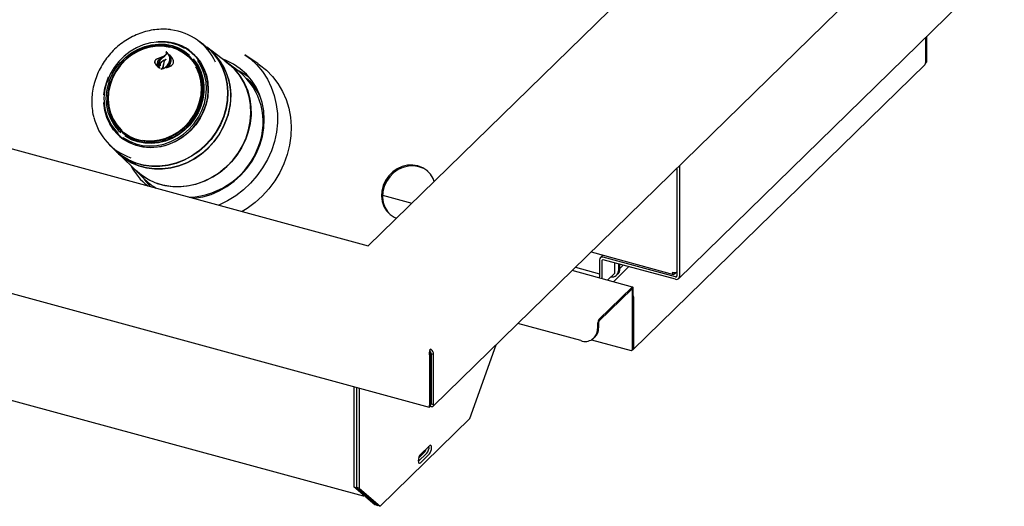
# Model space of a CAD drawing. Header units: inches. Extents: x 38 to 161, y 20 to 119.
# Tile 14 of 28: x 131.06 to 146.52, y 78.56 to 86.2. Entities that reach past the tile are written whole.
import ezdxf

# ---------------------------------------------------------------- set-up
doc = ezdxf.new("R2010")
doc.units = ezdxf.units.IN
doc.header["$LTSCALE"] = 12
doc.header["$MEASUREMENT"] = 0

msp = doc.modelspace()

# ---------------------------------------------------------------- linework, layer by layer
at = {"color": 7, "linetype": 'Continuous', "lineweight": 25}
for p, q in [((136.5305, 82.6495), (146.6112, 92.4885)), ((137.5489, 80.134), (149.8121, 92.1033)), ((141.4005, 82.1342), (145.8248, 86.4525)), ((133.3842, 85.8415), (133.3949, 85.8328)), ((133.9503, 85.8027), (133.8537, 85.8732)), ((145.2802, 85.9209), (145.2802, 85.5194)), ((145.283, 85.5221), (145.283, 85.9237)), ((145.297, 85.5358), (145.297, 85.9373)), ((133.3497, 85.647), (133.3212, 85.6182)), ((133.3231, 85.6169), (133.3519, 85.6448)), ((133.3754, 85.6771), (133.3706, 85.6812)), ((133.4101, 85.6456), (133.4028, 85.6521)), ((133.4233, 85.6359), (133.4168, 85.6425)), ((133.6791, 85.6449), (133.6553, 85.6623)), ((133.7185, 85.7101), (133.7091, 85.7169)), ((134.013, 85.7542), (133.9938, 85.7688)), ((134.3229, 85.5159), (134.0587, 85.717)), ((134.7939, 85.5123), (134.5905, 85.6485)), ((133.1825, 85.5107), (133.2465, 85.4455)), ((133.2856, 85.6113), (133.2041, 85.5771)), ((133.2483, 85.4471), (133.2276, 85.4883)), ((133.2306, 85.4886), (133.2554, 85.4395)), ((133.2518, 85.5837), (133.2862, 85.6094)), ((133.2549, 85.4835), (133.2558, 85.4827)), ((133.3067, 85.615), (133.2862, 85.6079)), ((133.2896, 85.6085), (133.2866, 85.6111)), ((133.3102, 85.4649), (133.3141, 85.4971)), ((133.3151, 85.4984), (133.3116, 85.4656)), ((133.3186, 85.5252), (133.3151, 85.4984)), ((134.5058, 85.3792), (134.3244, 85.5173)), ((140.6834, 81.017), (145.2702, 85.4938)), ((145.297, 85.5358), (145.283, 85.5221)), ((126.4482, 85.3897), (136.5305, 82.6495)), ((133.2251, 85.4618), (133.2314, 85.4564)), ((133.2884, 85.4263), (133.2887, 85.426)), ((133.3621, 85.4422), (133.4397, 85.4744)), ((133.3705, 85.4482), (133.3715, 85.4474)), ((133.3716, 85.448), (133.4369, 85.4777)), ((132.4286, 85.236), (132.4541, 85.3002)), ((134.6804, 85.2242), (134.6192, 85.2768)), ((132.5876, 84.4139), (132.5958, 84.4056)), ((132.6337, 84.4752), (132.6544, 84.4542)), ((132.4547, 84.2475), (132.5387, 84.1626)), ((132.5787, 84.1246), (132.596, 84.1078)), ((123.2793, 83.9813), (137.4877, 80.1197)), ((132.6396, 84.0682), (132.8778, 83.8368)), ((132.8767, 83.8352), (133.0403, 83.6763)), ((141.3731, 83.8666), (141.3731, 82.1783)), ((141.4134, 83.9059), (141.4134, 82.1673)), ((133.1591, 83.5789), (133.1815, 83.5597)), ((133.1846, 83.5588), (133.1607, 83.5778)), ((136.7521, 83.4432), (137.2149, 83.3175)), ((140.0274, 82.5531), (141.3224, 82.2011)), ((140.1579, 82.4283), (140.1579, 82.1619)), ((140.2131, 82.5026), (140.1708, 82.4614)), ((140.1982, 82.4174), (140.1982, 82.1509)), ((141.3519, 82.1635), (140.2195, 82.4712)), ((141.3519, 82.1244), (140.2195, 82.4322)), ((140.6796, 82.0035), (139.729, 82.2618)), ((139.7825, 82.3141), (140.1579, 82.2121)), ((140.3783, 82.0854), (140.6216, 82.3229)), ((140.4026, 82.2219), (140.4026, 82.3824)), ((140.4569, 82.3676), (140.4569, 82.2594)), ((140.4782, 82.2802), (140.4782, 82.3618)), ((140.4782, 82.2956), (140.5313, 82.3474)), ((141.3406, 82.2086), (141.368, 82.2353)), ((140.1586, 82.1451), (140.1579, 82.1619)), ((140.1982, 82.1509), (140.1989, 82.1341)), ((140.4026, 82.2219), (140.2879, 82.1099)), ((140.429, 82.1881), (140.4503, 82.2089)), ((140.6655, 81.9977), (140.1558, 81.5002)), ((140.6655, 81.9719), (140.1558, 81.4745)), ((140.6767, 81.0263), (140.6767, 81.9623)), ((140.6907, 81.0399), (140.6907, 81.976)), ((140.6907, 81.8499), (140.6927, 81.8493)), ((140.6935, 81.8501), (140.6927, 81.8493)), ((140.6935, 81.8501), (140.6935, 81.0427)), ((126.5351, 81.4215), (136.4519, 78.7263)), ((139.8653, 81.162), (138.8773, 81.4306)), ((140.1306, 81.4294), (140.1306, 81.3471)), ((140.1446, 81.443), (140.1446, 81.3607)), ((140.036, 81.1759), (140.6581, 81.0068)), ((140.0749, 81.2045), (140.0889, 81.2181)), ((137.504, 80.9935), (137.504, 81.0278)), ((138.1244, 79.9389), (138.5364, 81.0979)), ((140.6907, 81.0399), (140.6767, 81.0263)), ((137.489, 80.9317), (137.5103, 80.9525)), ((137.489, 80.9317), (137.489, 80.151)), ((137.504, 80.9854), (137.504, 80.9935)), ((137.5103, 80.9525), (137.5103, 80.1718)), ((137.5563, 80.9424), (137.516, 80.9534)), ((137.516, 80.9534), (137.516, 80.1727)), ((137.5563, 80.1617), (137.5563, 80.9424)), ((137.516, 80.5984), (137.5103, 80.5928)), ((136.3052, 80.4411), (136.3052, 78.8673)), ((136.3455, 80.4302), (136.3455, 78.8563)), ((136.3858, 80.4192), (136.3858, 78.8453)), ((137.5103, 80.1718), (137.489, 80.151)), ((137.4965, 80.1298), (137.4965, 80.1526)), ((137.4965, 80.1508), (137.508, 80.1317)), ((137.5103, 80.1718), (137.5069, 80.1685)), ((137.508, 80.1317), (137.508, 80.1695)), ((137.516, 80.1727), (137.5563, 80.1617)), ((136.7143, 78.5626), (138.1244, 79.9389)), ((137.4893, 79.512), (137.3493, 79.3753)), ((137.3152, 79.2637), (137.449, 79.3944)), ((137.449, 79.3943), (137.3152, 79.2637)), ((137.4087, 79.4053), (137.3205, 79.3192)), ((137.4893, 79.3834), (137.3493, 79.2467)), ((136.3052, 78.8673), (136.3455, 78.8563)), ((136.4474, 78.7448), (136.3052, 78.8673)), ((136.3858, 78.8453), (136.3455, 78.8563)), ((136.3455, 78.8563), (136.674, 78.5736)), ((136.3455, 78.8563), (136.4877, 78.7339)), ((136.3858, 78.8453), (136.7143, 78.5626)), ((136.4877, 78.7339), (136.4474, 78.7448)), ((136.4701, 78.7386), (136.4701, 78.7338)), ((136.4914, 78.7075), (136.4914, 78.707)), ((136.4914, 78.707), (136.5317, 78.696)), ((136.6336, 78.5846), (136.4914, 78.707)), ((136.5317, 78.696), (136.674, 78.5736)), ((136.674, 78.5736), (136.6336, 78.5846)), ((136.7143, 78.5626), (136.674, 78.5736))]:
    msp.add_line(p, q, dxfattribs=at)
at = {"color": 7, "linetype": 'Continuous', "lineweight": 25, "flags": 128}
for points in [[(133.201, 85.8518), (133.2331, 85.8544), (133.3469, 85.8534), (133.4577, 85.8361), (133.5634, 85.8031), (133.6621, 85.7549), (133.7517, 85.6924), (133.8305, 85.6168), (133.8971, 85.5298), (133.95, 85.4328), (133.9882, 85.3279), (134.0111, 85.217), (134.0182, 85.1023), (134.0093, 84.9861), (133.9846, 84.8706), (133.9446, 84.7581), (133.89, 84.6507), (133.822, 84.5506), (133.7419, 84.4596), (133.6511, 84.3797), (133.5515, 84.3122), (133.4451, 84.2585), (133.3338, 84.2198), (133.2199, 84.1966), (133.1056, 84.1896), (132.993, 84.1987), (132.8845, 84.2239), (132.782, 84.2647), (132.6877, 84.3202), (132.6032, 84.3893), (132.5304, 84.4708), (132.4705, 84.5631), (132.4248, 84.6643), (132.3942, 84.7725), (132.3792, 84.8855), (132.3786, 84.8962)], [(133.6513, 85.7436), (133.6411, 85.7497), (133.5445, 85.797), (133.4409, 85.8294), (133.3323, 85.8462), (133.221, 85.8473), (133.1089, 85.8324), (132.9983, 85.802), (132.8915, 85.7567), (132.7903, 85.6972), (132.6969, 85.6248), (132.613, 85.5409), (132.5402, 85.4471), (132.48, 85.3452), (132.4336, 85.2372)], [(132.483, 85.223), (132.4523, 85.1133), (132.4372, 85.0018), (132.4381, 84.8909), (132.4549, 84.7831), (132.4874, 84.6805), (132.5349, 84.5854), (132.5962, 84.4999), (132.6701, 84.4256), (132.7551, 84.3643), (132.8493, 84.3172), (132.9507, 84.2853), (133.0572, 84.2693), (133.1665, 84.2696), (133.2762, 84.2861), (133.384, 84.3185), (133.4876, 84.366), (133.5849, 84.4278), (133.6737, 84.5024), (133.7521, 84.5883), (133.8185, 84.6837), (133.8715, 84.7864), (133.9099, 84.8944), (133.9329, 85.0053), (133.94, 85.1168), (133.9311, 85.2264), (133.9063, 85.3319), (133.8663, 85.431), (133.8117, 85.5215), (133.7439, 85.6017), (133.6642, 85.6696), (133.5744, 85.724), (133.4763, 85.7636), (133.3721, 85.7876), (133.264, 85.7955), (133.1542, 85.7871), (133.0451, 85.7626), (132.9391, 85.7225), (132.8384, 85.6677), (132.7451, 85.5993), (132.6613, 85.5188), (132.5887, 85.428), (132.5288, 85.3286), (132.483, 85.223)], [(132.4632, 85.231), (132.5087, 85.3366), (132.5681, 85.436), (132.6399, 85.5273), (132.7228, 85.6086), (132.8151, 85.6782), (132.9149, 85.7347), (133.0201, 85.777), (133.1287, 85.8041), (133.2384, 85.8156), (133.3469, 85.8113), (133.4522, 85.7911), (133.5519, 85.7556), (133.6442, 85.7054), (133.7257, 85.6428)], [(133.9503, 85.8027), (134.0304, 85.7367), (134.1143, 85.6471), (134.1853, 85.5463), (134.2424, 85.4359), (134.2845, 85.3176), (134.3111, 85.1932), (134.3218, 85.0649), (134.3162, 84.9345), (134.2947, 84.8042), (134.2574, 84.6759), (134.2049, 84.5518), (134.1382, 84.4337), (134.0582, 84.3235), (133.9662, 84.2231), (133.8637, 84.1339), (133.7523, 84.0573), (133.6337, 83.9946), (133.5098, 83.9468), (133.3825, 83.9146), (133.2539, 83.8984), (133.1261, 83.8987), (133.0009, 83.9154), (132.8804, 83.9481), (132.7665, 83.9964), (132.661, 84.0596), (132.5655, 84.1366), (132.5387, 84.1626)], [(133.4423, 85.7642), (133.5406, 85.729), (133.6313, 85.6789), (133.7125, 85.6152), (133.7824, 85.5391), (133.8395, 85.4523), (133.8826, 85.3565), (133.9109, 85.254), (133.9236, 85.1468), (133.9205, 85.0372), (133.9017, 84.9276), (133.8676, 84.8202), (133.8189, 84.7175), (133.7567, 84.6215), (133.6822, 84.5344), (133.5971, 84.4579), (133.5032, 84.3938), (133.4025, 84.3433), (133.2971, 84.3076), (133.1892, 84.2873), (133.0812, 84.2831), (132.9754, 84.2948), (132.8741, 84.3224), (132.7793, 84.3651), (132.6931, 84.4222), (132.6174, 84.4923), (132.5537, 84.574), (132.5034, 84.6655), (132.4677, 84.7649), (132.4472, 84.8701), (132.4423, 84.9787), (132.4533, 85.0886), (132.4798, 85.1974), (132.5213, 85.3027), (132.5769, 85.4023), (132.6454, 85.4941), (132.7254, 85.5762), (132.8152, 85.6467), (132.9128, 85.7041), (133.0161, 85.7473), (133.123, 85.7754), (133.2312, 85.7877), (133.3384, 85.7839), (133.4423, 85.7642)], [(133.4161, 85.7634), (133.3296, 85.7783), (133.2212, 85.7816), (133.1119, 85.7682), (133.004, 85.7385), (132.9001, 85.6933), (132.8024, 85.6334), (132.7131, 85.5602), (132.6342, 85.4754), (132.5674, 85.3809), (132.5144, 85.2787), (132.4761, 85.1712), (132.4536, 85.0607), (132.4473, 84.9497), (132.4573, 84.8408), (132.4834, 84.7363), (132.5251, 84.6385), (132.5813, 84.5497), (132.651, 84.4718), (132.6594, 84.464)], [(134.067, 85.7006), (134.1179, 85.6434), (134.1889, 85.5426), (134.2459, 85.4322), (134.2881, 85.314), (134.3146, 85.1897), (134.3253, 85.0614), (134.3197, 84.9311), (134.2982, 84.8008), (134.2609, 84.6726), (134.2085, 84.5485), (134.1418, 84.4305), (134.0618, 84.3204), (133.9699, 84.22), (133.8674, 84.1308), (133.756, 84.0543), (133.6375, 83.9916), (133.5136, 83.9438), (133.3864, 83.9116), (133.2579, 83.8955), (133.1301, 83.8958), (133.005, 83.9124), (132.8846, 83.9451), (132.7707, 83.9934), (132.6652, 84.0566), (132.6575, 84.0621)], [(134.5905, 85.6485), (134.6795, 85.5823), (134.7805, 85.4883), (134.8695, 85.3824), (134.9454, 85.266), (135.0073, 85.1404), (135.0544, 85.0072), (135.0862, 84.868), (135.1022, 84.7245), (135.1024, 84.5783), (135.0867, 84.4314), (135.0552, 84.2855), (135.0084, 84.1423), (134.9468, 84.0036), (134.8712, 83.871), (134.7824, 83.7463), (134.6817, 83.6308), (134.5701, 83.5261), (134.4491, 83.4333), (134.3201, 83.3536), (134.1847, 83.2879), (134.1834, 83.2874)], [(132.6829, 84.3471), (132.6867, 84.3444), (132.7791, 84.2901), (132.8794, 84.2501), (132.9858, 84.2255), (133.096, 84.2165), (133.208, 84.2234), (133.3196, 84.2461), (133.4286, 84.2841), (133.5328, 84.3366), (133.6304, 84.4027), (133.7193, 84.481), (133.7978, 84.5701), (133.8644, 84.6682), (133.9178, 84.7734), (133.957, 84.8836), (133.9812, 84.9968), (133.9899, 85.1106), (133.983, 85.2229), (133.9606, 85.3315), (133.9231, 85.4343), (133.8713, 85.5292), (133.8535, 85.5553)], [(133.7831, 85.5842), (133.7989, 85.5653), (133.8582, 85.4783), (133.9037, 85.3823), (133.9346, 85.2792), (133.9502, 85.1712), (133.9502, 85.0604), (133.9346, 84.949), (133.9037, 84.8395), (133.8581, 84.7339), (133.7988, 84.6344), (133.7269, 84.5432), (133.644, 84.4619), (133.5517, 84.3923), (133.452, 84.3358), (133.3467, 84.2935), (133.2382, 84.2663), (133.1285, 84.2548), (133.0199, 84.2592), (132.9147, 84.2793), (132.8149, 84.3149), (132.7226, 84.3651), (132.7138, 84.3709)], [(134.2758, 85.5518), (134.3624, 85.4867), (134.4506, 85.4006), (134.5265, 85.3031), (134.589, 85.1955), (134.6372, 85.0795), (134.6702, 84.9568), (134.6877, 84.8294), (134.6893, 84.6991), (134.675, 84.5679), (134.6451, 84.4378), (134.6, 84.3108), (134.5403, 84.1888), (134.467, 84.0737), (134.3812, 83.9671), (134.2841, 83.8708), (134.1774, 83.7862), (134.0625, 83.7145), (133.9412, 83.6568), (133.8154, 83.6141), (133.6869, 83.5869), (133.5578, 83.5757), (133.4299, 83.5807), (133.3053, 83.6017), (133.1857, 83.6385), (133.0731, 83.6905), (132.969, 83.7568), (132.8752, 83.8366), (132.8353, 83.8781)], [(132.8778, 83.8368), (132.8988, 83.8171), (132.9951, 83.7407), (133.1013, 83.678), (133.2156, 83.6298), (133.3364, 83.597), (133.4618, 83.58), (133.5899, 83.5791), (133.7189, 83.5942), (133.8466, 83.6253), (133.9712, 83.6718), (134.0909, 83.7329), (134.2037, 83.8078), (134.308, 83.8954), (134.4022, 83.9942), (134.4848, 84.1029), (134.5547, 84.2197), (134.6107, 84.3429), (134.652, 84.4706), (134.678, 84.6009), (134.6883, 84.7318), (134.6828, 84.8614), (134.6614, 84.9876), (134.6246, 85.1085), (134.5728, 85.2224), (134.507, 85.3274), (134.428, 85.4221), (134.3371, 85.5049), (134.3229, 85.5159)], [(133.7902, 83.3942), (133.7975, 83.395), (133.9308, 83.4179), (134.0621, 83.4568), (134.1894, 83.511), (134.3109, 83.5798), (134.4248, 83.6622), (134.5295, 83.757), (134.6235, 83.8628), (134.7053, 83.9781), (134.7737, 84.1012), (134.8279, 84.2302), (134.867, 84.3634), (134.8903, 84.4987), (134.8977, 84.6342), (134.8889, 84.7679), (134.8641, 84.8979), (134.8237, 85.0223), (134.7682, 85.1392), (134.6985, 85.2469), (134.6156, 85.344), (134.5206, 85.4289), (134.4151, 85.5005), (134.3004, 85.5576), (134.2364, 85.5818)], [(134.7939, 85.5123), (134.8234, 85.4919), (134.931, 85.4046), (135.0275, 85.3049), (135.1116, 85.1941), (135.1824, 85.0733), (135.239, 84.9441), (135.2809, 84.8079), (135.3074, 84.6664), (135.3183, 84.5211), (135.3135, 84.3739), (135.293, 84.2264), (135.257, 84.0804), (135.2061, 83.9376), (135.1407, 83.7996), (135.0616, 83.6681), (134.9698, 83.5447), (134.8664, 83.4307), (134.7525, 83.3275), (134.6295, 83.2364), (134.5512, 83.1874)], [(132.9833, 84.3063), (133.0281, 84.3), (133.1365, 84.2968), (133.2458, 84.3101), (133.3537, 84.3398), (133.4576, 84.3851), (133.5553, 84.4449), (133.6446, 84.5181), (133.7235, 84.6029), (133.7902, 84.6974), (133.8433, 84.7996), (133.8815, 84.9071), (133.9041, 85.0176), (133.9104, 85.1286), (133.9004, 85.2375), (133.8743, 85.3421), (133.8326, 85.4398), (133.823, 85.4574)], [(132.3807, 85.0197), (132.3964, 85.1227), (132.4286, 85.236)], [(134.6804, 85.2242), (134.6964, 85.2101), (134.7707, 85.1347)], [(132.5958, 84.4056), (132.6498, 84.3564), (132.7388, 84.2944), (132.8367, 84.2465), (132.9417, 84.2137), (133.0517, 84.1966), (133.1646, 84.1955), (133.2782, 84.2106), (133.3903, 84.2414), (133.4986, 84.2873), (133.6012, 84.3476), (133.6959, 84.421), (133.7809, 84.5061), (133.8547, 84.6012), (133.9156, 84.7044), (133.9627, 84.8139)], [(132.596, 84.1078), (132.6103, 84.0942), (132.706, 84.017), (132.8118, 83.9537), (132.926, 83.9052), (133.0468, 83.8724), (133.1723, 83.8557), (133.3006, 83.8554), (133.4295, 83.8716), (133.5571, 83.9039), (133.6813, 83.9519), (133.8002, 84.0147), (133.9119, 84.0915), (134.0147, 84.1809), (134.107, 84.2817), (134.1872, 84.3921), (134.2541, 84.5105), (134.3067, 84.635)], [(134.3046, 84.6357), (134.2521, 84.5115), (134.1853, 84.3933), (134.1053, 84.2831), (134.0132, 84.1825), (133.9106, 84.0932), (133.7991, 84.0166), (133.6804, 83.9539), (133.5564, 83.906), (133.429, 83.8737), (133.3003, 83.8576), (133.1724, 83.8579), (133.0471, 83.8745), (132.9265, 83.9073), (132.8125, 83.9557), (132.7069, 84.0189), (132.6113, 84.096), (132.6056, 84.1014)], [(137.566, 83.6601), (137.548, 83.7052), (137.5061, 83.7736), (137.4511, 83.8309), (137.3848, 83.8749), (137.3101, 83.904), (137.2296, 83.9171), (137.1464, 83.9136), (137.0639, 83.8937), (136.9851, 83.8582), (136.9131, 83.8083), (136.8507, 83.7461), (136.8002, 83.6739), (136.7636, 83.5945), (136.7422, 83.5109), (136.737, 83.4264), (136.7481, 83.3442), (136.7751, 83.2675), (136.817, 83.1991), (136.8721, 83.1418), (136.9383, 83.0978), (136.9734, 83.0818)], [(137.4625, 83.8208), (137.3999, 83.862), (137.3251, 83.8911), (137.2446, 83.9042), (137.1615, 83.9007), (137.079, 83.8808), (137.0002, 83.8452), (136.9282, 83.7954), (136.8657, 83.7332), (136.8152, 83.661), (136.7786, 83.5816), (136.7573, 83.498), (136.7521, 83.4135), (136.7632, 83.3313), (136.7902, 83.2545), (136.832, 83.1862), (136.8756, 83.1389)], [(133.1116, 83.5787), (133.0471, 83.6552), (133.0141, 83.7018)], [(141.3406, 82.2086), (141.3343, 82.2036), (141.3282, 82.201), (141.3226, 82.2011), (141.3177, 82.2037), (141.3136, 82.2088), (141.3106, 82.2162), (141.3088, 82.2256), (141.3082, 82.2366)], [(140.6907, 81.976), (140.6902, 81.9845), (140.6888, 81.9918), (140.6864, 81.9975), (140.6833, 82.0015), (140.6795, 82.0035), (140.6751, 82.0035), (140.6704, 82.0016), (140.6655, 81.9977)], [(140.6767, 81.9623), (140.6765, 81.9661), (140.6758, 81.9693), (140.6748, 81.9719), (140.6734, 81.9736), (140.6717, 81.9745), (140.6698, 81.9746), (140.6677, 81.9737), (140.6655, 81.9719)], [(140.6927, 81.8493), (140.6917, 81.8586), (140.6907, 81.863)], [(137.4893, 79.3834), (137.5027, 79.4014), (137.5141, 79.4264), (137.5217, 79.4546), (137.5243, 79.4819), (137.5217, 79.5039), (137.5141, 79.5173), (137.5027, 79.5202), (137.4893, 79.512)], [(137.3493, 79.3753), (137.3359, 79.3574), (137.3246, 79.3323), (137.317, 79.3041), (137.3143, 79.2769), (137.317, 79.2549), (137.3246, 79.2414), (137.3359, 79.2386), (137.3493, 79.2467)], [(136.4381, 78.7529), (136.4383, 78.7508), (136.4401, 78.7414), (136.4431, 78.734), (136.4472, 78.7289), (136.4521, 78.7263), (136.4577, 78.7263), (136.4638, 78.7288), (136.4701, 78.7338)]]:
    msp.add_lwpolyline(points, dxfattribs=at)
at = {"color": 7, "linetype": 'Continuous', "lineweight": 25}
for centre, radius, start, end in [((133.33, 85.1584), 0.8858, 24.92853, 83.34176), ((133.2964, 85.1313), 0.7221, 44.91269, 84.89523), ((133.2873, 85.1359), 0.718, 54.02011, 77.3054), ((133.2906, 85.1254), 0.6572, 45.53777, 78.48453), ((133.3001, 85.1233), 0.6527, 49.34482, 70.40197), ((133.2986, 85.1246), 0.6445, 26.65815, 53.8176), ((133.2458, 85.0999), 0.7718, 338.24737, 52.24001), ((133.3992, 84.995), 0.9763, 338.35966, 51.04531), ((133.3932, 84.9955), 0.9798, 338.46083, 46.73395), ((138.3416, 79.8463), 7.6498, 131.01735, 131.47906), ((137.0855, 81.1179), 5.8649, 129.90497, 130.50903), ((134.0776, 84.5471), 0.9429, 50.58474, 64.97915), ((133.87, 84.5937), 1.0106, 338.39533, 51.00964), ((133.1547, 84.956), 0.774, 158.69277, 224.57308), ((133.1473, 84.9613), 0.7354, 158.48568, 226.74209), ((134.0041, 84.5903), 0.9216, 24.93205, 48.02637), ((133.1124, 84.926), 0.7333, 191.25318, 224.30395), ((133.1076, 84.9108), 0.7248, 193.74771, 233.57751), ((133.0852, 84.8739), 0.8882, 193.62308, 251.34897), ((133.1112, 84.9165), 0.6584, 200.11109, 232.99976), ((133.1135, 84.9066), 0.6525, 208.16133, 229.22503), ((133.1123, 84.9083), 0.6449, 224.75739, 251.57605), ((133.6718, 84.617), 1.2046, 272.27899, 340.83359), ((133.6534, 84.3506), 0.9593, 207.17682, 232.39994), ((133.6765, 84.3315), 0.9132, 225.84196, 238.07036), ((140.2031, 82.429), 0.0452, 68.8623, 180.92226), ((140.2138, 82.4176), 0.0156, 68.8623, 180.92226), ((140.3615, 82.2567), 0.0955, 258.53778, 1.62743), ((140.3814, 82.277), 0.0969, 315.35447, 1.91129), ((141.3406, 82.3603), 0.128, 255.2939, 284.69393), ((141.3575, 82.178), 0.0156, 248.8623, 0.92226), ((141.3682, 82.1666), 0.0452, 248.8623, 0.92226), ((140.2411, 81.43), 0.1104, 140.51294, 180.34344), ((140.1937, 81.4433), 0.0491, 140.51294, 180.34344), ((139.9356, 81.3439), 0.195, 248.8623, 0.92226), ((139.9511, 81.3543), 0.1937, 315.35447, 1.91129), ((137.3061, 79.4935), 0.1353, 319.28764, 346.25832), ((137.3349, 79.4903), 0.1491, 319.94313, 6.01258), ((137.3348, 79.4903), 0.1491, 319.94313, 6.01258), ((136.4623, 78.7058), 0.0291, 3.39156, 74.33381)]:
    msp.add_arc(centre, radius, start, end, dxfattribs=at)
for points, knots in [([(133.427, 86.0402), (133.4247, 86.0406), (133.3839, 86.0481), (133.3014, 86.0495), (133.1815, 86.043), (133.0615, 86.0207), (132.9436, 85.9848), (132.8294, 85.9353), (132.7203, 85.873), (132.618, 85.7987), (132.5239, 85.7135), (132.4392, 85.6185), (132.3653, 85.515), (132.3031, 85.4045), (132.2535, 85.2886), (132.2172, 85.1687), (132.1948, 85.0467), (132.1862, 84.9241), (132.1933, 84.8033), (132.2049, 84.7181), (132.218, 84.6753), (132.2196, 84.6703)], [0, 0, 0, 0, 0.0034465, 0.0612932, 0.1192154, 0.1772128, 0.2352792, 0.2934056, 0.3515814, 0.4097968, 0.4680427, 0.5263114, 0.584596, 0.6428881, 0.70118, 0.7594631, 0.8177265, 0.8759573, 0.9341413, 0.9922635, 1, 1, 1, 1]), ([(133.3584, 85.6877), (133.3591, 85.6855), (133.3609, 85.6796), (133.3606, 85.6693), (133.3572, 85.6575), (133.3522, 85.6505), (133.3497, 85.647)], [0, 0, 0, 0, 0.1740882, 0.4491199, 0.7240478, 1, 1, 1, 1]), ([(133.3519, 85.6448), (133.3548, 85.6488), (133.3606, 85.6568), (133.3635, 85.6704), (133.3624, 85.6809), (133.3594, 85.6859), (133.3585, 85.6874)], [0, 0, 0, 0, 0.294774, 0.5894858, 0.8849296, 1, 1, 1, 1]), ([(133.357, 85.6902), (133.3569, 85.6903), (133.3568, 85.6905), (133.3568, 85.6909), (133.3569, 85.6913), (133.3572, 85.6916), (133.3575, 85.6918), (133.3579, 85.692), (133.3583, 85.692), (133.3586, 85.6919), (133.3587, 85.6918), (133.3587, 85.6918)], [0, 0, 0, 0, 0.1221302, 0.2441417, 0.3690364, 0.4959117, 0.6219187, 0.7445237, 0.8628529, 0.9780501, 1, 1, 1, 1]), ([(133.3603, 85.6891), (133.3602, 85.6892), (133.36, 85.6893), (133.3596, 85.6893), (133.3592, 85.6892), (133.3589, 85.689), (133.3586, 85.6887), (133.3584, 85.6884), (133.3583, 85.688), (133.3584, 85.6878), (133.3584, 85.6877)], [0, 0, 0, 0, 0.124916, 0.2498451, 0.374681, 0.5008989, 0.6295182, 0.7605733, 0.8930397, 1, 1, 1, 1]), ([(133.3757, 85.6767), (133.3708, 85.6821), (133.3657, 85.6878), (133.359, 85.6917), (133.3587, 85.6918)], [0, 0, 0, 0, 0.9585233, 1, 1, 1, 1]), ([(133.4137, 85.5634), (133.4144, 85.5762), (133.4157, 85.6019), (133.4048, 85.6374), (133.3867, 85.6677), (133.3688, 85.6823), (133.3603, 85.6891)], [0, 0, 0, 0, 0.2582648, 0.5149636, 0.7714562, 1, 1, 1, 1]), ([(133.4087, 85.493), (133.4169, 85.5091), (133.4333, 85.5413), (133.4355, 85.5924), (133.4249, 85.6249), (133.4157, 85.6397), (133.4149, 85.641)], [0, 0, 0, 0, 0.3228288, 0.645662, 0.9677732, 1, 1, 1, 1]), ([(133.4149, 85.641), (133.4149, 85.6411), (133.4148, 85.6413), (133.4148, 85.6417), (133.4149, 85.6421), (133.4152, 85.6424), (133.4155, 85.6426), (133.416, 85.6427), (133.4164, 85.6427), (133.4166, 85.6426), (133.4168, 85.6425), (133.4168, 85.6425)], [0, 0, 0, 0, 0.117367, 0.234628, 0.3544862, 0.4764905, 0.598282, 0.7175086, 0.8330419, 0.9455118, 1, 1, 1, 1]), ([(133.2055, 85.5769), (133.2006, 85.5735), (133.1907, 85.5667), (133.1805, 85.5519), (133.1753, 85.5359), (133.1757, 85.5205), (133.1799, 85.5121), (133.1818, 85.5083)], [0, 0, 0, 0, 0.205061, 0.4100151, 0.6175218, 0.8269203, 1, 1, 1, 1]), ([(133.2041, 85.5771), (133.2012, 85.5752), (133.1954, 85.5714), (133.1882, 85.5639), (133.1825, 85.5554), (133.1785, 85.5463), (133.1764, 85.5369), (133.1764, 85.5275), (133.1783, 85.5186), (133.1811, 85.5134), (133.1825, 85.5107)], [0, 0, 0, 0, 0.1249883, 0.2497878, 0.3749301, 0.4997582, 0.6247032, 0.7497378, 0.8746825, 1, 1, 1, 1]), ([(133.1818, 85.5083), (133.1995, 85.4858), (133.2202, 85.4594), (133.2494, 85.4407), (133.2536, 85.438)], [0, 0, 0, 0, 0.8538845, 1, 1, 1, 1]), ([(133.2385, 85.5916), (133.2332, 85.5899), (133.2216, 85.5865), (133.2112, 85.5802), (133.2055, 85.5769)], [0, 0, 0, 0, 0.4615496, 1, 1, 1, 1]), ([(133.2276, 85.4883), (133.2244, 85.4981), (133.2181, 85.5177), (133.2248, 85.5388), (133.2281, 85.5494)], [0, 0, 0, 0, 0.4999102, 1, 1, 1, 1]), ([(133.2321, 85.5473), (133.2291, 85.5386), (133.2233, 85.5214), (133.2256, 85.5012), (133.2297, 85.491), (133.2306, 85.4886)], [0, 0, 0, 0, 0.4321731, 0.8644621, 1, 1, 1, 1]), ([(133.2281, 85.5494), (133.2312, 85.5556), (133.2372, 85.568), (133.247, 85.5784), (133.2518, 85.5837)], [0, 0, 0, 0, 0.500006, 1, 1, 1, 1]), ([(133.2558, 85.5802), (133.2484, 85.5721), (133.239, 85.5618), (133.2333, 85.5498), (133.2321, 85.5473)], [0, 0, 0, 0, 0.7842065, 1, 1, 1, 1]), ([(133.2759, 85.5769), (133.2692, 85.5702), (133.2558, 85.5566), (133.2453, 85.531), (133.2438, 85.5053), (133.2499, 85.4864), (133.2564, 85.4775), (133.2581, 85.4752)], [0, 0, 0, 0, 0.2296059, 0.4591632, 0.6895673, 0.9183839, 1, 1, 1, 1]), ([(133.2748, 85.5775), (133.2682, 85.5705), (133.2549, 85.5564), (133.2455, 85.5299), (133.2449, 85.5043), (133.2516, 85.4902), (133.2547, 85.4837)], [0, 0, 0, 0, 0.2597304, 0.5194916, 0.7792317, 1, 1, 1, 1]), ([(133.2547, 85.4837), (133.2548, 85.4836), (133.2549, 85.4834), (133.2553, 85.4833), (133.2556, 85.4832), (133.256, 85.4833), (133.2564, 85.4835), (133.2567, 85.4838), (133.2568, 85.4842), (133.2568, 85.4844), (133.2569, 85.4845)], [0, 0, 0, 0, 0.1284843, 0.2569966, 0.3848888, 0.5125133, 0.6405902, 0.7696424, 0.8997778, 1, 1, 1, 1]), ([(133.3071, 85.613), (133.2964, 85.608), (133.2777, 85.5993), (133.2623, 85.5859), (133.2558, 85.5802)], [0, 0, 0, 0, 0.5744037, 1, 1, 1, 1]), ([(133.2569, 85.4845), (133.2572, 85.488), (133.2579, 85.4965), (133.2624, 85.5097), (133.27, 85.5236), (133.2773, 85.5314), (133.281, 85.5353)], [0, 0, 0, 0, 0.1947151, 0.4623641, 0.7306199, 1, 1, 1, 1]), ([(133.2842, 85.5324), (133.2788, 85.5264), (133.2679, 85.5144), (133.2603, 85.4942), (133.2602, 85.4815), (133.2602, 85.4761)], [0, 0, 0, 0, 0.36509031, 0.73014044, 1, 1, 1, 1]), ([(133.2776, 85.4211), (133.2902, 85.4242), (133.3187, 85.4311), (133.3612, 85.4563), (133.3824, 85.4828), (133.3935, 85.4965)], [0, 0, 0, 0, 0.2766709, 0.6235993, 1, 1, 1, 1]), ([(133.281, 85.5353), (133.2927, 85.545), (133.314, 85.5629), (133.34, 85.5723), (133.3518, 85.5765)], [0, 0, 0, 0, 0.54432832, 1, 1, 1, 1]), ([(133.3433, 85.5684), (133.329, 85.5621), (133.3076, 85.5525), (133.2901, 85.5374), (133.2842, 85.5324)], [0, 0, 0, 0, 0.6668319, 1, 1, 1, 1]), ([(133.2862, 85.6094), (133.2863, 85.6094), (133.2865, 85.6096), (133.2868, 85.6099), (133.2869, 85.6103), (133.2869, 85.6107), (133.2867, 85.611), (133.2865, 85.6113), (133.2861, 85.6114), (133.2858, 85.6114), (133.2856, 85.6114), (133.2856, 85.6113)], [0, 0, 0, 0, 0.11901925, 0.23799024, 0.35808873, 0.47886329, 0.59912977, 0.71792082, 0.83494813, 0.95071789, 1, 1, 1, 1]), ([(133.2894, 85.4261), (133.2981, 85.4288), (133.3173, 85.4347), (133.3447, 85.4508), (133.3706, 85.4723), (133.3834, 85.49), (133.3899, 85.4989)], [0, 0, 0, 0, 0.2171239, 0.4774848, 0.7380123, 1, 1, 1, 1]), ([(133.3067, 85.615), (133.3068, 85.615), (133.3071, 85.6151), (133.3075, 85.6149), (133.3077, 85.6147), (133.3079, 85.6145), (133.308, 85.6141), (133.3079, 85.6137), (133.3077, 85.6134), (133.3074, 85.6131), (133.3072, 85.613), (133.3071, 85.613)], [0, 0, 0, 0, 0.1111434, 0.2223053, 0.3332662, 0.4456561, 0.560691, 0.6785236, 0.7981038, 0.9175268, 1, 1, 1, 1]), ([(133.3443, 85.5667), (133.3394, 85.5618), (133.3284, 85.5509), (133.3208, 85.5353), (133.3185, 85.5256), (133.318, 85.5238)], [0, 0, 0, 0, 0.3882791, 0.8840298, 1, 1, 1, 1]), ([(133.3526, 85.5746), (133.3498, 85.5726), (133.3423, 85.5671), (133.332, 85.5559), (133.3229, 85.5412), (133.32, 85.5305), (133.3186, 85.5252)], [0, 0, 0, 0, 0.1633231, 0.4416349, 0.7203692, 1, 1, 1, 1]), ([(133.3518, 85.5765), (133.352, 85.5765), (133.3522, 85.5766), (133.3526, 85.5765), (133.3529, 85.5763), (133.3531, 85.5761), (133.3532, 85.5757), (133.3532, 85.5754), (133.353, 85.575), (133.3528, 85.5748), (133.3527, 85.5746), (133.3526, 85.5746)], [0, 0, 0, 0, 0.1189695, 0.2379686, 0.3563767, 0.4749639, 0.5946911, 0.7160406, 0.8388096, 0.9621649, 1, 1, 1, 1]), ([(133.3614, 85.4441), (133.373, 85.4533), (133.3914, 85.4677), (133.4041, 85.4863), (133.4087, 85.493)], [0, 0, 0, 0, 0.6368072, 1, 1, 1, 1]), ([(133.4089, 85.4936), (133.403, 85.4849), (133.3922, 85.4688), (133.3774, 85.4558), (133.3707, 85.4499)], [0, 0, 0, 0, 0.5463683, 1, 1, 1, 1]), ([(133.3899, 85.4989), (133.3957, 85.5093), (133.4074, 85.53), (133.4116, 85.5523), (133.4137, 85.5634)], [0, 0, 0, 0, 0.49999698, 1, 1, 1, 1]), ([(133.3935, 85.4965), (133.4022, 85.5122), (133.4139, 85.5332), (133.4178, 85.5554), (133.4188, 85.561)], [0, 0, 0, 0, 0.74568197, 1, 1, 1, 1]), ([(133.4201, 85.6328), (133.4237, 85.6237), (133.4318, 85.6035), (133.4338, 85.5683), (133.4275, 85.5298), (133.4151, 85.5057), (133.4089, 85.4936)], [0, 0, 0, 0, 0.2112192, 0.473544, 0.7359711, 1, 1, 1, 1]), ([(133.4221, 85.6341), (133.422, 85.6342), (133.4218, 85.6344), (133.4215, 85.6344), (133.4211, 85.6344), (133.4207, 85.6343), (133.4204, 85.634), (133.4201, 85.6337), (133.42, 85.6333), (133.42, 85.633), (133.4201, 85.6328), (133.4201, 85.6328)], [0, 0, 0, 0, 0.1153088, 0.2306306, 0.3458193, 0.4620801, 0.5802882, 0.7005153, 0.8219578, 0.9432332, 1, 1, 1, 1]), ([(133.4702, 85.5546), (133.4641, 85.5705), (133.4527, 85.6001), (133.4318, 85.6234), (133.4221, 85.6341)], [0, 0, 0, 0, 0.5391201, 1, 1, 1, 1]), ([(133.4369, 85.4777), (133.4432, 85.4825), (133.456, 85.492), (133.4682, 85.512), (133.4742, 85.5338), (133.4715, 85.5477), (133.4702, 85.5546)], [0, 0, 0, 0, 0.2499816, 0.4999865, 0.7499615, 1, 1, 1, 1]), ([(145.2659, 85.4909), (145.2691, 85.4939), (145.2768, 85.5014), (145.2789, 85.5127), (145.2802, 85.5194)], [0, 0, 0, 0, 0.405702, 1, 1, 1, 1]), ([(145.297, 85.5358), (145.2927, 85.5304), (145.2876, 85.5237), (145.2802, 85.5166), (145.2789, 85.5154)], [0, 0, 0, 0, 0.8209743, 1, 1, 1, 1]), ([(133.2465, 85.4455), (133.2466, 85.4455), (133.2468, 85.4453), (133.2472, 85.4453), (133.2476, 85.4454), (133.2479, 85.4456), (133.2482, 85.446), (133.2484, 85.4463), (133.2484, 85.4467), (133.2483, 85.4469), (133.2483, 85.4471)], [0, 0, 0, 0, 0.1225126, 0.2450315, 0.3674727, 0.4903394, 0.6140084, 0.738513, 0.8635223, 1, 1, 1, 1]), ([(133.2554, 85.4395), (133.2554, 85.4394), (133.2555, 85.4392), (133.2555, 85.4388), (133.2553, 85.4385), (133.2551, 85.4382), (133.2547, 85.4379), (133.2543, 85.4378), (133.254, 85.4378), (133.2537, 85.4379), (133.2536, 85.438)], [0, 0, 0, 0, 0.1258104, 0.2515846, 0.3781768, 0.5051059, 0.6314196, 0.7564381, 0.8800711, 1, 1, 1, 1]), ([(133.2602, 85.4761), (133.2602, 85.476), (133.2602, 85.4758), (133.26, 85.4754), (133.2597, 85.4751), (133.2593, 85.4749), (133.259, 85.4748), (133.2586, 85.4748), (133.2583, 85.475), (133.2581, 85.4751), (133.2581, 85.4752)], [0, 0, 0, 0, 0.1312341, 0.262457, 0.3937897, 0.5241468, 0.652794, 0.7797796, 0.9058828, 1, 1, 1, 1]), ([(133.2776, 85.4211), (133.2775, 85.4211), (133.2772, 85.4211), (133.2769, 85.4212), (133.2766, 85.4215), (133.2764, 85.4218), (133.2764, 85.4221), (133.2765, 85.4225), (133.2767, 85.4229), (133.277, 85.4231), (133.2771, 85.4232), (133.2772, 85.4232)], [0, 0, 0, 0, 0.1168767, 0.2337654, 0.3504723, 0.4677029, 0.5860472, 0.705625, 0.8260224, 0.9464518, 1, 1, 1, 1]), ([(133.2772, 85.4232), (133.2794, 85.4243), (133.2867, 85.428), (133.2976, 85.4374), (133.3068, 85.4509), (133.3092, 85.4606), (133.3102, 85.4649)], [0, 0, 0, 0, 0.13021116, 0.43673206, 0.74617736, 1, 1, 1, 1]), ([(133.2886, 85.428), (133.2885, 85.4279), (133.2883, 85.4277), (133.2881, 85.4274), (133.2881, 85.427), (133.2881, 85.4266), (133.2883, 85.4263), (133.2886, 85.4261), (133.289, 85.426), (133.2893, 85.4261), (133.2894, 85.4261)], [0, 0, 0, 0, 0.1261811, 0.2523484, 0.3787865, 0.5050565, 0.6306728, 0.755443, 0.879551, 1, 1, 1, 1]), ([(133.3116, 85.4656), (133.3108, 85.4616), (133.3091, 85.4537), (133.3029, 85.4425), (133.2958, 85.4339), (133.2905, 85.4296), (133.2886, 85.428)], [0, 0, 0, 0, 0.2803383, 0.5602522, 0.8405388, 1, 1, 1, 1]), ([(133.3621, 85.4422), (133.362, 85.4422), (133.3617, 85.4421), (133.3614, 85.4422), (133.3611, 85.4424), (133.3609, 85.4427), (133.3608, 85.4431), (133.3608, 85.4434), (133.361, 85.4438), (133.3612, 85.444), (133.3613, 85.4441), (133.3614, 85.4441)], [0, 0, 0, 0, 0.1220135, 0.2440657, 0.3652889, 0.4863211, 0.6082293, 0.731707, 0.8567904, 0.9828177, 1, 1, 1, 1]), ([(133.3707, 85.4499), (133.3706, 85.4498), (133.3704, 85.4496), (133.3702, 85.4493), (133.3702, 85.4489), (133.3703, 85.4485), (133.3705, 85.4482), (133.3708, 85.448), (133.3712, 85.448), (133.3715, 85.448), (133.3716, 85.448)], [0, 0, 0, 0, 0.1263841, 0.2527637, 0.3791564, 0.5049025, 0.6295937, 0.7532968, 0.8765107, 1, 1, 1, 1]), ([(137.504, 81.0278), (137.5012, 81.0233), (137.4984, 81.0172), (137.4935, 81.0027), (137.4913, 80.9944), (137.4882, 80.9767), (137.4873, 80.9673), (137.4869, 80.9489), (137.4875, 80.9399), (137.489, 80.9317)], [0, 0, 0, 0, 0.25, 0.25, 0.5, 0.5, 0.75, 0.75, 1, 1, 1, 1]), ([(137.5563, 80.9424), (137.5571, 80.951), (137.5563, 80.96), (137.5516, 80.9776), (137.5478, 80.9862), (137.538, 81.0018), (137.5319, 81.0089), (137.5186, 81.0204), (137.5113, 81.0249), (137.504, 81.0278)], [0, 0, 0, 0, 0.25, 0.25, 0.5, 0.5, 0.75, 0.75, 1, 1, 1, 1]), ([(140.6584, 81.0078), (140.659, 81.0075), (140.6608, 81.0064), (140.6662, 81.0131), (140.6733, 81.022), (140.6767, 81.0263)], [0, 0, 0, 0, 0.2091938, 0.6201989, 1, 1, 1, 1]), ([(140.6935, 81.0427), (140.6935, 81.0375), (140.6935, 81.027), (140.6844, 81.0172), (140.6748, 81.0129), (140.6684, 81.0144), (140.6675, 81.0147)], [0, 0, 0, 0, 0.3149848, 0.6299696, 0.9449544, 1, 1, 1, 1]), ([(140.672, 81.0203), (140.6728, 81.0213), (140.6741, 81.023), (140.6771, 81.0265), (140.6795, 81.0289), (140.6812, 81.0307)], [0, 0, 0, 0, 0.27211987, 0.4673721, 1, 1, 1, 1]), ([(137.516, 80.9534), (137.5175, 80.9603), (137.5168, 80.9677), (137.512, 80.9805), (137.508, 80.9857), (137.504, 80.9887)], [0, 0, 0, 0, 0.5, 0.5, 1, 1, 1, 1]), ([(137.504, 80.9858), (137.504, 80.9845), (137.504, 80.9811), (137.5046, 80.9727), (137.5064, 80.9623), (137.509, 80.9557), (137.5103, 80.9525)], [0, 0, 0, 0, 0.15984203, 0.43989469, 0.71994734, 1, 1, 1, 1]), ([(137.489, 80.151), (137.4879, 80.1473), (137.4871, 80.144), (137.4859, 80.1377), (137.4854, 80.1348), (137.485, 80.1297), (137.4849, 80.1276), (137.4852, 80.1239), (137.4855, 80.1225), (137.4869, 80.1195), (137.4885, 80.1191), (137.4921, 80.1219), (137.4943, 80.1251), (137.4965, 80.1298)], [0, 0, 0, 0, 0.125, 0.125, 0.25, 0.25, 0.375, 0.375, 0.5, 0.5, 0.75, 0.75, 1, 1, 1, 1]), ([(137.4964, 80.1525), (137.4965, 80.1526), (137.4968, 80.1527), (137.498, 80.1551), (137.5, 80.1587), (137.503, 80.1636), (137.5059, 80.1671), (137.5074, 80.1689)], [0, 0, 0, 0, 0.1774435, 0.3789197, 0.5839929, 0.7912774, 1, 1, 1, 1]), ([(137.508, 80.1317), (137.5115, 80.13), (137.5149, 80.1288), (137.5217, 80.1271), (137.5251, 80.1266), (137.5314, 80.1265), (137.5344, 80.1269), (137.54, 80.1283), (137.5426, 80.1294), (137.5495, 80.1338), (137.5529, 80.1381), (137.5569, 80.1486), (137.5574, 80.1549), (137.5563, 80.1617)], [0, 0, 0, 0, 0.125, 0.125, 0.25, 0.25, 0.375, 0.375, 0.5, 0.5, 0.75, 0.75, 1, 1, 1, 1]), ([(137.5092, 80.1697), (137.5104, 80.1686), (137.5134, 80.1661), (137.5167, 80.1659), (137.5183, 80.1681), (137.5168, 80.1711), (137.516, 80.1727)], [0, 0, 0, 0, 0.1979051, 0.46527, 0.732635, 1, 1, 1, 1])]:
    msp.add_open_spline(points, degree=3, knots=knots, dxfattribs=at)

doc.saveas('drawing.dxf')
